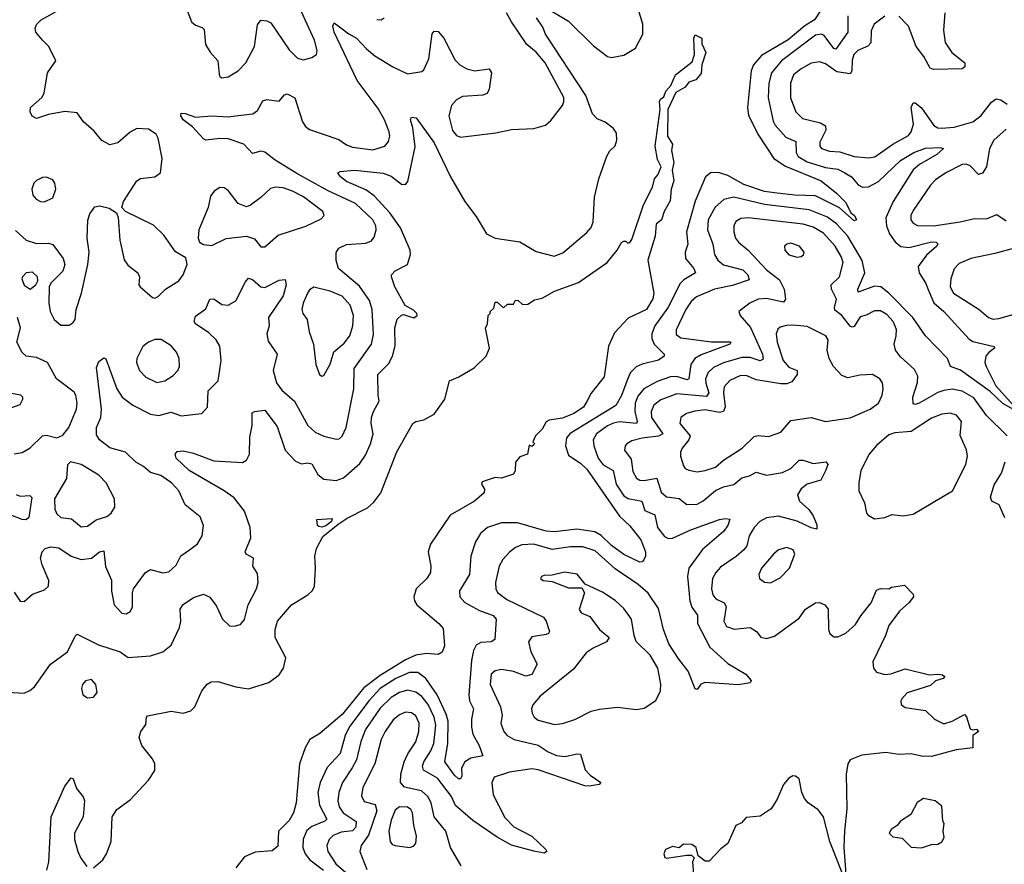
# Model space of a CAD drawing. Extents: x 1550320 to 1685906, y 509093 to 640511.
# Tile 167 of 256: x 1605293 to 1610122, y 616273 to 620416. Entities that reach past the tile are written whole.
import ezdxf

# ---------------------------------------------------------------- set-up
doc = ezdxf.new("R2010")
doc.units = 0

msp = doc.modelspace()

# ---------------------------------------------------------------- linework, layer by layer
at = {"layer": '0CON20XD'}
for points in [[(1605272.2, 619382.2), (1605325, 619334.3), (1605375, 619318.9), (1605435, 619320), (1605455, 619314), (1605506.2, 619245), (1605513.8, 619215), (1605505, 619183.3), (1605446.2, 619123.8), (1605437.5, 619105), (1605436.5, 619025), (1605443.1, 618985), (1605461.5, 618945), (1605495, 618918.1), (1605535, 618917.1), (1605555, 618930), (1605564.2, 618945), (1605569.2, 618995), (1605595.4, 619074.6), (1605626.9, 619215), (1605632.9, 619275), (1605624.2, 619345), (1605626.8, 619433.2), (1605636.6, 619463.4), (1605661.3, 619498.7), (1605685, 619502.9), (1605731.2, 619491.2), (1605768.3, 619468.3), (1605775.9, 619445.9), (1605784.6, 619335.4), (1605805, 619237.5), (1605822.8, 619212.8), (1605872.9, 619175), (1605880, 619155), (1605878, 619115), (1605883.8, 619105), (1605945, 619053.3), (1605955, 619050), (1605972.3, 619057.7), (1606008.6, 619095), (1606073.3, 619135), (1606094.5, 619165), (1606114.4, 619215), (1606107.5, 619247.5), (1606057.4, 619277.4), (1605999.2, 619359.2), (1605948.6, 619408.6), (1605812.5, 619475), (1605793.3, 619495), (1605802.5, 619525), (1605867.5, 619625), (1605885, 619636.7), (1605955, 619645.6), (1605982.9, 619665), (1605991.1, 619735), (1605972.2, 619835), (1605961.9, 619855), (1605925, 619880), (1605867.2, 619882.8), (1605835, 619864.4), (1605775, 619812.9), (1605735, 619802.9), (1605695, 619824.3), (1605658.9, 619868.9), (1605605.6, 619915.6), (1605575, 619959.2), (1605515, 619965.6), (1605435, 619951.1), (1605375, 619932), (1605353.3, 619943.3), (1605344.2, 619965), (1605346, 619985), (1605401.2, 620035), (1605413.3, 620055), (1605430, 620155), (1605470, 620215), (1605436, 620285), (1605405, 620316), (1605371.4, 620355), (1605368, 620375), (1605375, 620393.3), (1605397.5, 620415), (1605545, 620497.5)], [(1606100.6, 620495), (1606135.8, 620405), (1606155, 620389.4), (1606188.2, 620378.2), (1606197.7, 620367.7), (1606204.4, 620295), (1606226.7, 620256.7), (1606264.4, 620215), (1606271.7, 620148.3), (1606275, 620137.5), (1606285, 620131.2), (1606315, 620135.8), (1606365, 620165.6), (1606402.2, 620205), (1606444.4, 620285), (1606458.9, 620391.1), (1606475, 620413.1), (1606505, 620410.5), (1606525, 620400), (1606615, 620268.1), (1606655, 620226.9), (1606685, 620220), (1606725, 620231.4), (1606748, 620245), (1606751.4, 620265), (1606738.2, 620315), (1606674.5, 620455)], [(1607875, 620474.2), (1607985, 620409.6), (1608107.8, 620287.8), (1608175, 620236.4), (1608195, 620230.8), (1608255, 620241.8), (1608313.4, 620276.6), (1608348.5, 620345), (1608348.7, 620395), (1608310, 620525)], [(1605265, 617607.5), (1605295, 617563.3), (1605315, 617562), (1605355, 617597.5), (1605415, 617619.4), (1605435, 617636.7), (1605435.5, 617665), (1605402.4, 617742.4), (1605395.6, 617775), (1605402.5, 617805), (1605417.9, 617822.1), (1605445, 617830), (1605485, 617825.6), (1605545, 617784.5), (1605595, 617767.9), (1605644.7, 617775.3), (1605685, 617805.6), (1605705, 617811.2), (1605713.8, 617733.8), (1605742.7, 617667.3), (1605743.2, 617613.2), (1605755.6, 617545.6), (1605793.8, 617505), (1605815, 617501.2), (1605835, 617513.3), (1605845.8, 617535), (1605845.6, 617605), (1605850.8, 617625), (1605909.5, 617705), (1605935, 617719.2), (1605995, 617702.7), (1606025, 617707.1), (1606060.1, 617739.9), (1606083.5, 617786.5), (1606126.4, 617816.4), (1606165.4, 617844.6), (1606187.8, 617885), (1606194.3, 617935), (1606177.9, 617977.9), (1606105, 618035.8), (1606073.6, 618105), (1606037.8, 618145), (1605985, 618179.6), (1605935.2, 618195.2), (1605899.4, 618225), (1605863.3, 618245), (1605812.5, 618295), (1605735, 618315.6), (1605685, 618356), (1605669.7, 618379.7), (1605669.6, 618415), (1605691.3, 618465), (1605694.3, 618505), (1605670.3, 618709.7), (1605680.9, 618739.1), (1605705, 618756.7), (1605715, 618752.5), (1605769.7, 618605), (1605795, 618564.6), (1605848.1, 618525), (1605935, 618481.8), (1605975, 618473.8), (1606005, 618483.1), (1606035, 618491.5), (1606085, 618473.6), (1606186.7, 618485), (1606214.2, 618515.8), (1606216.5, 618595), (1606266.4, 618645), (1606281.2, 618745), (1606274.4, 618815), (1606256.9, 618845), (1606220.5, 618880.5), (1606155, 618923.5), (1606148.2, 618935), (1606155, 618962.5), (1606205, 618998), (1606225, 619046), (1606245, 619047.5), (1606285, 619018.6), (1606315, 619015.7), (1606352.5, 619037.5), (1606399.7, 619130.3), (1606415, 619147.5), (1606435, 619141.1), (1606475, 619105.5), (1606495, 619101.8), (1606565, 619137.8), (1606595, 619141.2), (1606599.1, 619115), (1606585, 619060.8), (1606513.3, 618955), (1606516.4, 618915), (1606505.4, 618875), (1606511.4, 618838.6), (1606555.6, 618775), (1606536.5, 618695), (1606552.7, 618635), (1606578.9, 618598.9), (1606640, 618545), (1606705.5, 618425), (1606742.7, 618392.7), (1606785, 618373.3), (1606845, 618357.8), (1606859.8, 618360.2), (1606875, 618372.5), (1606894.2, 618415.8), (1606931.9, 618605), (1606932.6, 618705), (1607018.2, 618825), (1607028.4, 618871.6), (1607021.1, 618995), (1607008.1, 619038.1), (1606959.4, 619109.4), (1606857.1, 619195), (1606845.4, 619235), (1606844.4, 619274.4), (1606857.5, 619295), (1606895, 619313.8), (1606989.8, 619320.2), (1607018.9, 619331.1), (1607031.2, 619348.8), (1607041.1, 619385), (1607039.4, 619405), (1607024.1, 619435), (1606940, 619515), (1606806, 619576), (1606651.4, 619661.4), (1606546.5, 619726.5), (1606495, 619766.1), (1606475, 619771.5), (1606435, 619760.6), (1606392.5, 619805), (1606315, 619831.1), (1606275, 619834.1), (1606205.8, 619825.8), (1606195, 619832), (1606140.4, 619890.4), (1606094, 619925), (1606082.5, 619945), (1606085, 619957.5), (1606105, 619956.7), (1606155, 619938.8), (1606235, 619944.6), (1606315, 619939.2), (1606364.1, 619945.9), (1606435.8, 619955), (1606459.2, 619970.8), (1606485, 620018), (1606505, 620024.2), (1606565, 620016.2), (1606591.7, 620048.3), (1606605, 620052.5), (1606642.2, 620032.2), (1606680, 619915), (1606695, 619891.5), (1606715, 619876.8), (1606858.5, 619828.5), (1606895, 619802.8), (1606925, 619791.4), (1607025, 619777.7), (1607084, 619796), (1607102.1, 619817.9), (1607107.5, 619845), (1607105, 619866), (1607081.6, 619925), (1607050.7, 619980.7), (1606947.6, 620117.6), (1606834.7, 620355), (1606828.9, 620385), (1606835, 620401.2), (1606907.4, 620347.4), (1606945.2, 620325.2), (1606993.2, 620273.2), (1607035, 620239.5), (1607122.2, 620185), (1607195, 620151.2), (1607265, 620162.5), (1607275, 620170), (1607299.1, 620225), (1607315, 620346.7), (1607325, 620360), (1607345, 620357.5), (1607372.3, 620325), (1607427.9, 620217.9), (1607451.9, 620195), (1607485.8, 620175), (1607525, 620164.6), (1607595, 620175.6), (1607606.2, 620156.2), (1607596, 620075), (1607585, 620054.5), (1607564, 620046), (1607465, 620039.6), (1607435, 620023.5), (1607410, 619995), (1607396.9, 619945), (1607415, 619873.1), (1607435, 619847.9), (1607455, 619840.3), (1607628.3, 619861.7), (1607705, 619877.1), (1607815, 619882.4), (1607870.8, 619899.2), (1607897.7, 619922.3), (1607954.6, 619995), (1607962, 620015), (1607960.9, 620035), (1607870.7, 620205), (1607825, 620257.3), (1607779.4, 620295), (1607705, 620405.8), (1607680.4, 620450.4)], [(1609225, 620467.1), (1609190.2, 620415), (1609143.8, 620386.2), (1609062.1, 620317.9), (1608930.1, 620239.9), (1608891.4, 620195), (1608880.8, 620165), (1608862.5, 619985), (1608867.2, 619947.2), (1608913.3, 619855), (1608991.8, 619735), (1609047.8, 619697.8), (1609223.1, 619625), (1609299.4, 619565), (1609345, 619520), (1609369.2, 619469.2), (1609386.7, 619455), (1609396.7, 619435), (1609385, 619430), (1609312.7, 619492.7), (1609195, 619551.8), (1609095, 619554.8), (1609008, 619565)], [(1609829.8, 620450.2), (1609822.9, 620365), (1609831.7, 620305), (1609864.8, 620254.8), (1609927.5, 620205), (1609928, 620185), (1609915, 620175.8), (1609775, 620172.2), (1609758.8, 620178.8), (1609727.5, 620235), (1609688.7, 620285), (1609651.1, 620385), (1609605, 620433.6)], [(1605235, 617116.9), (1605315, 617112.9), (1605343.3, 617125), (1605365.7, 617144.3), (1605443.3, 617255), (1605527.5, 617315), (1605565, 617392.5), (1605575, 617401.2), (1605679.2, 617349.2), (1605785.3, 617315.3), (1605825, 617287.5), (1605935, 617296.4), (1605995, 617315.6), (1606035, 617347.5), (1606076.2, 617433.8), (1606082.5, 617465), (1606079.1, 617525), (1606095, 617547.7), (1606145, 617581.5), (1606195, 617597.8), (1606225, 617582.9), (1606258.5, 617538.5), (1606288.2, 617475), (1606322, 617442), (1606345, 617441.1), (1606375, 617450), (1606395.9, 617474.1), (1606413.5, 617545), (1606455, 617623.8), (1606461.8, 617655), (1606458.8, 617698.8), (1606435.6, 617735), (1606439.2, 617775), (1606403.8, 617795), (1606398, 617805), (1606425.7, 617875), (1606422.9, 617925), (1606395.5, 618005), (1606345, 618070), (1606295.8, 618105.8), (1606124.5, 618205), (1606060, 618265), (1606056, 618285), (1606065, 618297.5), (1606095, 618300.8), (1606145, 618290), (1606245, 618252.9), (1606385, 618243.6), (1606405, 618255.8), (1606419.5, 618285), (1606421.5, 618368.5), (1606432.9, 618425), (1606433.1, 618486.9), (1606445, 618494), (1606495, 618500.6), (1606555, 618420.8), (1606594.6, 618305), (1606645, 618250.5), (1606675, 618237.8), (1606705, 618242.7), (1606725, 618238.2), (1606755.5, 618185), (1606785, 618161.8), (1606845, 618155.4), (1606881.7, 618168.3), (1606960.5, 618239.5), (1606989.6, 618280.4), (1607013.8, 618335), (1607026.8, 618385), (1607016.7, 618435), (1607018, 618465), (1607027.7, 618495), (1607056.2, 618545), (1607050.8, 618575), (1607050, 618675), (1607102.1, 618727.9), (1607121.6, 618765), (1607133.7, 618816.3), (1607132.1, 618905), (1607143.6, 618946.4), (1607165, 618966.7), (1607175, 618970), (1607195, 618963.8), (1607226.1, 618953.9), (1607242.5, 618965), (1607240, 618975), (1607225, 618991.2), (1607183.9, 619013.9), (1607132.9, 619105), (1607115.8, 619155), (1607116.2, 619165), (1607135, 619184), (1607194, 619215), (1607210, 619265), (1607208.5, 619285), (1607159.8, 619395), (1607108, 619468), (1607031.4, 619551.4), (1606991.1, 619581.1), (1606895, 619622.2), (1606866, 619645), (1606853.3, 619665), (1606865, 619671.2), (1606935, 619677.8), (1607075, 619663.2), (1607115, 619648.5), (1607165, 619609.5), (1607185, 619607.1), (1607197, 619623), (1607231.8, 619791.8), (1607221.2, 619885), (1607208.8, 619925), (1607215, 619937.5), (1607236.7, 619935), (1607325, 619812.9), (1607405.5, 619645.5), (1607476.5, 619525), (1607531.3, 619451.3), (1607582.4, 619365), (1607624.8, 619344.8), (1607745, 619326.2), (1607825, 619279.4), (1607914.1, 619255.9), (1607956.9, 619273.1), (1608075, 619372.2), (1608095, 619396.5), (1608106.1, 619425), (1608111.3, 619545), (1608132.6, 619635), (1608173.1, 619746.9), (1608187.6, 619772.4), (1608213.1, 619796.9), (1608221.1, 619825), (1608219.1, 619859.1), (1608205, 619882.5), (1608165, 619913.1), (1608125, 619930.5), (1608102.7, 619955), (1608070, 620045), (1607870.9, 620345), (1607859.1, 620379.1), (1607827.5, 620425)], [(1607045, 620417.5), (1607065, 620416.2), (1607080, 620425)], [(1609354.7, 620435), (1609353.6, 620355), (1609295, 620272.3), (1609285, 620275.4), (1609239, 620339), (1609224.7, 620344.7), (1609195, 620339.5), (1609028.8, 620215), (1608979.5, 620155), (1608966.8, 620105), (1608963.7, 620033.7), (1608988.3, 619918.3), (1608998.2, 619898.2), (1609049.6, 619839.6), (1609099.2, 619819.2), (1609100.3, 619765), (1609110, 619745), (1609155, 619719.4), (1609245, 619691.3), (1609305, 619682.3), (1609339.1, 619665), (1609371.5, 619645), (1609405, 619605.4), (1609426.7, 619595), (1609455, 619595.8), (1609505, 619622.3), (1609613.1, 619725), (1609677.5, 619765), (1609735, 619785.5), (1609805, 619790), (1609823.8, 619785), (1609791.5, 619755), (1609705, 619706.2), (1609675, 619679.7), (1609576.5, 619525), (1609540, 619445), (1609544.2, 619405), (1609558.8, 619365), (1609586.2, 619326.2), (1609614.1, 619304.1), (1609655, 619299.5), (1609765, 619325.7), (1609786.7, 619325), (1609796.4, 619316.4), (1609790.9, 619305), (1609739.3, 619260.7), (1609699.6, 619205), (1609704, 619175), (1609735.9, 619125.9), (1609750.9, 619085), (1609776.5, 619026.6), (1609825.3, 618985), (1609949.6, 618849.6), (1609968, 618838), (1610072.5, 618812.5), (1610073.3, 618805), (1610045, 618784.4), (1610031.8, 618765), (1610026.8, 618735), (1610032, 618715), (1610080, 618620), (1610165.6, 618525)], [(1609535, 620433.8), (1609483.6, 620395), (1609468.5, 620361.5), (1609467.1, 620302.9), (1609453, 620287), (1609404.1, 620265.9), (1609383.9, 620245), (1609375, 620217.5), (1609374.7, 620165), (1609365, 620150.8), (1609300.4, 620160.4), (1609245, 620199.1), (1609215, 620209.7), (1609175, 620202.4), (1609125.8, 620175.8), (1609087.5, 620145), (1609073.5, 620105), (1609073.2, 620033.2), (1609098.5, 619965), (1609131.2, 619931.2), (1609220.7, 619910.7), (1609244.6, 619895), (1609246.2, 619875), (1609216.8, 619815), (1609216.4, 619795), (1609224.5, 619785), (1609265, 619771.9), (1609315, 619768.4), (1609385, 619745.7), (1609455, 619738.1), (1609486.9, 619743.1), (1609575, 619806.2), (1609651.5, 619848.5), (1609665, 619865.5), (1609676.5, 619903.5), (1609665.4, 619985), (1609675, 620008.5), (1609685, 620007.7), (1609715, 619984), (1609776.6, 619896.6), (1609795, 619885.8), (1609814.3, 619884.3), (1609875, 619889.6), (1609967.5, 619915), (1610006.2, 619945), (1610059, 620011), (1610082.4, 620027.6), (1610105, 620023.8), (1610135, 620001.8)], [(1605655, 616256.2), (1605701.2, 616295), (1605718.9, 616325), (1605740.9, 616385), (1605746, 616505), (1605768.8, 616541.2), (1605835, 616590), (1605924, 616685), (1605955, 616732.5), (1605955.7, 616765), (1605945, 616790), (1605892, 616855), (1605878.8, 616895), (1605886.7, 616925), (1605911.7, 616958.3), (1605914, 616995), (1605919.2, 617000.8), (1606035, 617024.2), (1606095, 617014.2), (1606132.5, 617025), (1606151.2, 617045), (1606185.9, 617124.1), (1606212.9, 617157.1), (1606232.3, 617167.7), (1606265, 617170), (1606353.2, 617143.2), (1606415, 617133.5), (1606515, 617164), (1606565, 617202.9), (1606586, 617235), (1606598.2, 617285), (1606545.4, 617385), (1606545.4, 617425), (1606557.7, 617465), (1606625.6, 617545), (1606706, 617595), (1606728, 617615), (1606738, 617635), (1606744.2, 617725), (1606740.8, 617785), (1606748.3, 617821.7), (1606779.8, 617880.2), (1606855, 617942), (1606898.9, 617971.1), (1606998.1, 618021.9), (1607030.4, 618049.6), (1607064.1, 618095.9), (1607142.9, 618297.1), (1607220.8, 618435), (1607235, 618445.7), (1607275, 618452.5), (1607325, 618480.6), (1607378.6, 618555), (1607400, 618645), (1607446.3, 618663.7), (1607521.1, 618708.9), (1607580.8, 618765), (1607596.2, 618805), (1607577, 618903), (1607587.5, 618925), (1607590, 618965), (1607600, 618975), (1607600, 618985), (1607618.3, 619001.7), (1607625, 619030), (1607635, 619030), (1607665, 619002.5), (1607685, 619020), (1607715, 619020), (1607725, 619040), (1607738.3, 619038.3), (1607758.3, 619018.3), (1607785, 619020), (1607818.3, 619041.7), (1607855, 619050), (1607915, 619083.8), (1608033.3, 619126.7), (1608174.2, 619225.8), (1608223.8, 619286.2), (1608245, 619322.5), (1608255, 619330), (1608265, 619330), (1608275, 619320), (1608285, 619322.5), (1608295, 619337.5), (1608352.4, 619507.6), (1608395.9, 619594.1), (1608406.7, 619635), (1608422.5, 619655), (1608438.8, 619695), (1608420.3, 619730.3), (1608410, 619795), (1608433.5, 619975), (1608430, 620015), (1608435, 620026.9), (1608452, 620038), (1608461.5, 620065), (1608486.5, 620093.5), (1608508.9, 620145), (1608591.2, 620208.8), (1608601.9, 620245), (1608598.8, 620325), (1608605, 620342.5), (1608637.5, 620325), (1608638.3, 620298.3), (1608657.5, 620255), (1608637.5, 620195), (1608635, 620152.5), (1608609.3, 620120.7), (1608575, 620110), (1608556.7, 620085), (1608510.6, 620059.4), (1608471.4, 619975), (1608470, 619845), (1608494.2, 619805), (1608488.8, 619775), (1608501.4, 619715), (1608492.1, 619677.9), (1608501.1, 619625), (1608488, 619585), (1608482.5, 619527.5), (1608453.8, 619475), (1608440, 619435), (1608415, 619412.5), (1608408.8, 619355), (1608374.1, 619235.9), (1608402.5, 619075), (1608397.7, 619047.7), (1608367.1, 618995), (1608277.4, 618952.6), (1608209.3, 618880.7), (1608180, 618815), (1608159.1, 618665), (1608095.9, 618584.1), (1608075.9, 618545.9), (1608058.1, 618515), (1608010, 618485), (1607955, 618460.7), (1607888.8, 618451.2), (1607875, 618443.3), (1607855, 618407.5), (1607822.5, 618375), (1607810, 618345), (1607817, 618337), (1607815, 618330), (1607805, 618322.5), (1607791.7, 618328.3), (1607782.5, 618285), (1607745, 618272.5), (1607723.9, 618246.1), (1607723.3, 618205), (1607715, 618187.5), (1607655, 618167.5), (1607625, 618170), (1607560.7, 618149.3), (1607558.3, 618138.3), (1607573, 618113), (1607570, 618095), (1607523.3, 618055), (1607404, 617985), (1607307.4, 617842.6), (1607296.7, 617805), (1607308.8, 617735), (1607307.1, 617705), (1607290, 617675), (1607237.2, 617625), (1607225.3, 617584.7), (1607228.7, 617565), (1607241.2, 617545), (1607349.2, 617455), (1607369.7, 617429.7), (1607375.6, 617344.4), (1607365, 617313.3), (1607345, 617302.5), (1607287.4, 617307.4), (1607235, 617299.2), (1607185, 617276.8), (1607060.2, 617199.8), (1606980.7, 617139.3), (1606875, 617008.1), (1606765.3, 616914.7), (1606715.5, 616885), (1606693.4, 616845), (1606664.7, 616765), (1606649.2, 616575), (1606636.2, 616525), (1606615, 616488.2), (1606562.9, 616435), (1606558.2, 616361.8), (1606531.3, 616338.7), (1606447.4, 616332.6), (1606395, 616308.9), (1606353.5, 616255)], [(1610130.1, 619879.9), (1610070.8, 619825), (1610048.6, 619785), (1610034.7, 619695), (1610015, 619662.7), (1609995, 619656.4), (1609955, 619699.1), (1609935, 619706.9), (1609915, 619706.2), (1609834.2, 619665), (1609785, 619630), (1609760, 619605), (1609675, 619479.4), (1609663.8, 619455), (1609663.8, 619435), (1609675, 619417.8), (1609696.7, 619406.7), (1609775, 619405.7), (1609905, 619424.3), (1609975, 619440.6), (1610035, 619438.7), (1610085, 619460), (1610130.1, 619430.1)], [(1605415, 619522.7), (1605455, 619543.1), (1605470.9, 619585), (1605465.6, 619615), (1605455, 619631.2), (1605425, 619644.3), (1605405, 619641.9), (1605375, 619627.1), (1605361.9, 619615), (1605351.8, 619585), (1605357.3, 619555), (1605373.1, 619535), (1605395, 619523.6), (1605415, 619522.7)], [(1609008, 619565), (1608945, 619574.2), (1608845, 619607.2), (1608765, 619651.1), (1608725, 619665.2), (1608684.1, 619665.9), (1608655.6, 619645), (1608604.8, 619525.2), (1608562.9, 619375), (1608570.4, 619315), (1608556.8, 619275), (1608558.9, 619245), (1608599.6, 619195), (1608606.9, 619175), (1608550.1, 619139.9), (1608530.2, 619119.8), (1608475, 619007.5), (1608408.3, 618915), (1608392.6, 618875), (1608392.5, 618852.5), (1608404.1, 618824.1), (1608452.9, 618775), (1608454.3, 618765), (1608425, 618746.1), (1608345, 618726.7), (1608316.6, 618713.4), (1608288.5, 618685), (1608275.4, 618655.4), (1608245, 618573.3), (1608216.4, 618523.6), (1607993.2, 618386.8), (1607974.8, 618365), (1607968.9, 618325), (1607985, 618279.7), (1608045, 618239.5), (1608075, 618211.4), (1608235, 617981.5), (1608285, 617933.3), (1608338.6, 617865), (1608361.2, 617805), (1608362, 617785), (1608354.2, 617765.8), (1608345, 617756.2), (1608335, 617755.8), (1608255, 617793.5), (1608195, 617837.5), (1608145, 617886.4), (1608113.9, 617903.9), (1608025, 617916.8), (1607916, 617904), (1607875, 617907.4), (1607735, 617948.6), (1607655, 617948.8), (1607587.1, 617925), (1607553.5, 617896.5), (1607527.5, 617855), (1607506.2, 617785), (1607499.2, 617695), (1607449.4, 617615), (1607450.8, 617585), (1607476.5, 617556.5), (1607547.5, 617517.5), (1607615, 617492.8), (1607630.3, 617475), (1607623.3, 617375), (1607605.9, 617364.1), (1607555, 617361.5), (1607531.8, 617348.2), (1607517.9, 617322.1), (1607508.1, 617271.9), (1607496, 617105), (1607498.9, 617075), (1607518.4, 617035), (1607508.1, 616985), (1607509.2, 616945), (1607515, 616910.8), (1607546.7, 616855), (1607563.8, 616805), (1607505, 616793.2), (1607475.5, 616775), (1607459.6, 616745), (1607460.5, 616705), (1607455, 616692), (1607445, 616692.2), (1607425, 616710), (1607378.1, 616775), (1607393.3, 616865), (1607394.6, 616974.6), (1607385, 617008.7), (1607340.7, 617105), (1607285, 617184.7), (1607245, 617214.2), (1607205, 617213.9), (1607138.4, 617185), (1607060, 617135), (1607004.5, 617075.5), (1606908.9, 616945), (1606889.1, 616905), (1606865, 616816.7), (1606801.5, 616748.5), (1606766.5, 616673.5), (1606755.3, 616625), (1606763.5, 616563.5), (1606800, 616495), (1606790, 616485), (1606725, 616458.4), (1606701.9, 616438.1), (1606683.3, 616396.7), (1606682.1, 616355), (1606692.7, 616325), (1606715.8, 616295), (1606783.2, 616245)], [(1606475, 619301.4), (1606495, 619301.9), (1606560.4, 619359.6), (1606696.3, 619403.7), (1606770.9, 619439.1), (1606786.2, 619455), (1606779.2, 619475), (1606685, 619546.7), (1606631.4, 619575), (1606585, 619591.3), (1606545, 619594.5), (1606522.4, 619587.6), (1606475.4, 619544.6), (1606424.2, 619505.8), (1606405, 619497.9), (1606364.1, 619514.1), (1606315, 619578), (1606295, 619592), (1606275, 619593.8), (1606246.2, 619575), (1606229.1, 619550.9), (1606216.5, 619495), (1606172.1, 619385), (1606167.5, 619345), (1606175.4, 619325.4), (1606195, 619313.3), (1606235, 619308.1), (1606305, 619342.7), (1606405, 619354.1), (1606445, 619340.5), (1606475, 619301.4)], [(1610166, 618504), (1610115, 618533.8), (1610052.2, 618592.2), (1609907.5, 618697.5), (1609858.6, 618715), (1609842.7, 618755), (1609735.9, 618865), (1609672.7, 618955), (1609555, 619074.3), (1609515.4, 619105), (1609485, 619108.4), (1609405, 619078.8), (1609403.9, 619095), (1609437.8, 619175), (1609424.8, 619235), (1609355, 619354.7), (1609298.8, 619415), (1609255, 619446.8), (1609165, 619484), (1608945, 619510.3), (1608795, 619545.2), (1608745.6, 619534.4), (1608703.4, 619496.6), (1608669.2, 619435), (1608666.8, 619385), (1608692.5, 619315), (1608700, 619265), (1608716.2, 619236.2), (1608745, 619213.2), (1608838.7, 619188.7), (1608864, 619165), (1608870.6, 619139.4), (1608788.5, 619111.5), (1608700, 619095), (1608612.9, 619057.1), (1608586.3, 619033.7), (1608559.2, 618995), (1608512.7, 618895), (1608512.3, 618872.3), (1608535.2, 618855.2), (1608685, 618836.6), (1608775.9, 618835.9), (1608780, 618835), (1608776, 618825), (1608635, 618772.2), (1608604.6, 618755), (1608584.8, 618725.2), (1608575, 618653.8), (1608565, 618650.3), (1608515.2, 618665.2), (1608485, 618664.8), (1608419.2, 618640.8), (1608354.5, 618605.5), (1608325, 618569.2), (1608311.9, 618535), (1608310.2, 618495), (1608321.3, 618445), (1608317.1, 618435), (1608235, 618443.1), (1608205, 618437.6), (1608175, 618423.4), (1608122.5, 618385), (1608105.4, 618355), (1608108, 618325), (1608130.5, 618265), (1608155, 618232.9), (1608204, 618204), (1608218.3, 618138.3), (1608255, 618081.2), (1608276.6, 618066.6), (1608343.3, 618055), (1608358.1, 618008.1), (1608407.7, 617987.7), (1608421.4, 617925), (1608455, 617881.2), (1608475, 617871.6), (1608495, 617872.6), (1608585, 617913), (1608725, 617964.5), (1608755, 617970), (1608775.8, 617965.8), (1608765.5, 617935), (1608744.5, 617905), (1608642, 617818), (1608574, 617725), (1608567.8, 617685), (1608579.8, 617565), (1608589.7, 617535), (1608616.8, 617495)], [(1609696.3, 618636.3), (1609697.7, 618667.7), (1609680.8, 618700.8), (1609612.7, 618762.7), (1609588.8, 618795), (1609580.8, 618825), (1609592.1, 618865), (1609593.3, 618896.7), (1609576.2, 618935), (1609545, 618970.8), (1609515, 618987.3), (1609485, 618988.5), (1609445, 618966.8), (1609415, 618958.2), (1609385, 618911.9), (1609375, 618907.9), (1609365, 618913.2), (1609325, 618964.7), (1609291, 618991), (1609288.2, 619005), (1609298.4, 619045), (1609273.9, 619095), (1609271.8, 619115), (1609312.9, 619155), (1609331.3, 619225), (1609321.2, 619255), (1609291.8, 619305), (1609235, 619369.2), (1609185, 619398.7), (1609135, 619413.5), (1608865, 619444.6), (1608829.8, 619440.2), (1608805, 619425.7), (1608794.5, 619405), (1608794.5, 619375.5), (1608803.8, 619345), (1608817.5, 619325), (1608865, 619286.2), (1608955, 619188.4), (1609019.6, 619139.6), (1609041.6, 619095), (1609048.2, 619045), (1609038.8, 619031.2), (1608955, 619048.5), (1608915, 619045.7), (1608873.8, 619026.2), (1608820, 618985), (1608826.2, 618965), (1608876.9, 618906.9), (1608936.4, 618775), (1608939.2, 618750.8), (1608925, 618742.9), (1608875, 618758.7), (1608835, 618758.4), (1608745, 618733), (1608695, 618709.3), (1608669.1, 618685), (1608656.7, 618655), (1608657.5, 618632.5), (1608672, 618585), (1608661.5, 618568.5), (1608515, 618581.6), (1608437.8, 618552.2), (1608402.8, 618525), (1608389, 618495), (1608391.1, 618465), (1608446.7, 618385), (1608426.3, 618373.7), (1608345, 618363.9), (1608295, 618349.6), (1608270, 618335), (1608262.2, 618325), (1608259.5, 618305), (1608291.1, 618261.1), (1608300.2, 618200.2), (1608317.1, 618167.1), (1608335, 618156.9), (1608355, 618155.9), (1608417.3, 618167.3), (1608438.9, 618098.9), (1608464.8, 618074.8), (1608527.5, 618067.5), (1608565, 618037.5), (1608615, 618040.4), (1608645, 618055.4), (1608705, 618107.2), (1608745, 618125.4), (1608795, 618136.8), (1608835, 618168.2), (1608872.1, 618177.9), (1608905, 618196.4), (1608955, 618181.5), (1609033.8, 618195), (1609074.3, 618215), (1609116, 618256), (1609135, 618255.8), (1609185, 618239.5), (1609247.5, 618247.5), (1609256.7, 618235), (1609245.7, 618205.7), (1609222.6, 618157.4), (1609155, 618137.3), (1609125, 618114.4), (1609107.8, 618085), (1609117.5, 618055), (1609163, 618013), (1609185, 617981.9), (1609202.5, 617937.5), (1609203, 617917), (1609175, 617923.2), (1609105, 617956.6), (1609015, 617980.4), (1608955, 617972.7), (1608923.5, 617955), (1608895.4, 617925), (1608871.1, 617885), (1608858.4, 617835), (1608845, 617815.4), (1608807.4, 617782.6), (1608729.4, 617730.6), (1608706.2, 617705), (1608691.1, 617675), (1608685.4, 617625), (1608691.5, 617595), (1608706.9, 617575), (1608747.8, 617555), (1608758.2, 617538.2), (1608746.4, 617465), (1608759.2, 617439.2), (1608796.2, 617426.2), (1608875, 617434.6), (1608907.1, 617415), (1608927.9, 617387.9), (1608955, 617380), (1608995, 617391.4), (1609037.5, 617422.5), (1609115, 617480.8), (1609146, 617525), (1609195, 617555.7), (1609215, 617556.9), (1609242, 617545), (1609258.6, 617525), (1609260, 617425), (1609265.8, 617405.8), (1609285, 617388.8), (1609305, 617388.8), (1609345, 617406), (1609391.1, 617448.9), (1609417.8, 617492.2), (1609469.2, 617555), (1609495, 617618), (1609515, 617625.8), (1609556.1, 617623.9), (1609568.3, 617631.7), (1609632.5, 617642.5), (1609675, 617597.5), (1609676.7, 617585), (1609653.3, 617555), (1609607.1, 617515), (1609555.7, 617445), (1609538.5, 617395), (1609476.1, 617266.1), (1609480, 617235), (1609495.6, 617215.6), (1609535, 617203.5), (1609565, 617207.3), (1609635, 617231.9), (1609755, 617202), (1609795, 617206.2), (1609818.3, 617201.7), (1609830, 617195), (1609822.5, 617185), (1609785, 617172.5), (1609759.7, 617150.3), (1609645, 617113.8), (1609618.8, 617085), (1609613.8, 617075), (1609616.1, 617056.1), (1609635, 617042.5), (1609735, 617028), (1609778.8, 616985), (1609825, 616962), (1609865.5, 616974.5), (1609927, 617007), (1609937, 616997), (1609955, 616937.5), (1609965, 616932.5), (1609985, 616935.7), (1609995.8, 616925), (1609967.5, 616905), (1609967.5, 616845), (1609885, 616834.4), (1609765, 616802.1), (1609715, 616803.6), (1609665.5, 616815.5), (1609605, 616811.8), (1609541.2, 616821.2), (1609422.3, 616807.7), (1609365.7, 616785), (1609353.6, 616765), (1609345.6, 616715), (1609349.5, 616545), (1609337.6, 616437.6), (1609335.4, 616355), (1609343.8, 616225)], [(1609105, 619251.4), (1609125, 619253.8), (1609137.5, 619262.5), (1609140, 619275), (1609118, 619305), (1609075, 619320), (1609055, 619315.8), (1609043.8, 619305), (1609046, 619285), (1609065, 619262.5), (1609105, 619251.4)], [(1610268.8, 619321.2), (1610075, 619268.5), (1609956.7, 619245), (1609900.6, 619219.4), (1609875.4, 619194.6), (1609859.1, 619145), (1609856.5, 619105), (1609872.2, 619075), (1609998.1, 618995), (1610044.7, 618954.7), (1610067.8, 618947.8), (1610095, 618950), (1610215.8, 618984.2)], [(1605345, 619093.8), (1605372.5, 619115), (1605382.5, 619135), (1605380, 619155), (1605355, 619177.5), (1605325, 619173.8), (1605306.2, 619155), (1605304.2, 619145), (1605315, 619113.3), (1605345, 619093.8)], [(1606775, 618667.5), (1606785, 618670), (1606815, 618726.7), (1606833.1, 618786.9), (1606885, 618828.9), (1606911.5, 618865), (1606926.9, 618915), (1606930, 618965), (1606914.1, 619015), (1606875, 619060.7), (1606815, 619085.3), (1606735, 619104.3), (1606715, 619090.8), (1606705, 619074.2), (1606682.8, 619025), (1606676.2, 618995), (1606682.1, 618975), (1606702.7, 618945), (1606712.2, 618885), (1606734.5, 618825), (1606744.6, 618724.6), (1606763.8, 618675), (1606775, 618667.5)], [(1605265, 618286.5), (1605305, 618293.3), (1605345, 618316.7), (1605405, 618375.4), (1605425, 618377.5), (1605475, 618365.5), (1605505, 618377.8), (1605534.7, 618415.3), (1605571.1, 618505), (1605574.7, 618535), (1605568.5, 618575), (1605559.8, 618589.8), (1605473.8, 618653.8), (1605428.6, 618735), (1605375, 618759.4), (1605325, 618765.8), (1605305, 618783.8), (1605279.2, 618835), (1605297.3, 618905), (1605281.4, 618955)], [(1608615, 618197.7), (1608655, 618204), (1608705, 618220.9), (1608745, 618255.3), (1608836, 618314), (1608895, 618371.5), (1608915, 618376.4), (1608965, 618371.5), (1609025, 618392.5), (1609075, 618449.5), (1609175, 618464.5), (1609245, 618445.6), (1609365, 618463.3), (1609464.6, 618505.4), (1609504.6, 618535.4), (1609522.2, 618575), (1609528.1, 618605), (1609524.3, 618635), (1609510.8, 618655), (1609475, 618675.5), (1609412.6, 618672.6), (1609355, 618659.5), (1609325, 618670), (1609284.3, 618714.3), (1609262.2, 618755), (1609253.3, 618795), (1609257.3, 618845), (1609246.9, 618865), (1609155, 618911.8), (1609087.4, 618917.4), (1609053.5, 618916.5), (1609022.5, 618907.5), (1609011.8, 618898.2), (1609003.3, 618875), (1609007.2, 618835), (1609036.8, 618745), (1609065, 618711.8), (1609105.5, 618695), (1609105.3, 618675), (1609080.2, 618639.8), (1609055, 618629.4), (1609025, 618630.2), (1608905, 618649.3), (1608855, 618671.5), (1608825, 618669.3), (1608775, 618646), (1608748, 618615), (1608744.8, 618585.2), (1608752.7, 618517.3), (1608745, 618494.7), (1608725, 618489.2), (1608655, 618501.9), (1608603.9, 618496.1), (1608562.5, 618485), (1608535.4, 618464.6), (1608531.1, 618435), (1608581.6, 618375), (1608575.3, 618355), (1608542, 618315), (1608533.6, 618295), (1608533.6, 618275), (1608547.8, 618227.8), (1608556.9, 618215), (1608575, 618206.2), (1608615, 618197.7)], [(1605965, 618636.4), (1606005, 618644.5), (1606045, 618671.1), (1606067.8, 618695), (1606076.5, 618715), (1606075.6, 618755), (1606061.8, 618785), (1606035, 618816.5), (1605986.9, 618846.9), (1605955, 618847.5), (1605924.2, 618835), (1605897.1, 618812.9), (1605867.3, 618755), (1605866.4, 618735), (1605881.1, 618695), (1605912.3, 618662.3), (1605965, 618636.4)], [(1610135.6, 618375), (1610035, 618474.4), (1609971.6, 618561.6), (1609914.4, 618594.4), (1609865.9, 618604.1), (1609825, 618597.6), (1609795, 618587.1), (1609704.4, 618534.4), (1609685, 618528.2), (1609675, 618531.9), (1609672.8, 618565), (1609696.3, 618636.3)], [(1605235, 618587.2), (1605296.6, 618576.6), (1605306, 618566), (1605307.3, 618552.7), (1605293.5, 618526.5), (1605235, 618505.3)], [(1609485, 617968), (1609535, 617974.3), (1609571.2, 617988.8), (1609625, 617982.1), (1609675, 617990.5), (1609867.8, 618105), (1609932.3, 618235), (1609940.4, 618275), (1609936.4, 618306.4), (1609906, 618376), (1609912.1, 618445), (1609886.9, 618476.9), (1609856.6, 618486.6), (1609815, 618480.7), (1609765, 618461.2), (1609665, 618395.9), (1609585, 618389.6), (1609555, 618379.6), (1609495, 618328.2), (1609459.6, 618285), (1609418.7, 618205), (1609407.7, 618145), (1609407.9, 618105), (1609436.6, 618046.6), (1609445.9, 617995.9), (1609453.3, 617985), (1609485, 617968)], [(1605595, 617927.7), (1605625, 617931.2), (1605668, 617962), (1605721, 617979), (1605742.3, 617995), (1605760, 618025), (1605757.1, 618065), (1605716.4, 618145), (1605681.8, 618181.8), (1605595, 618234.6), (1605542, 618248), (1605526.7, 618233.3), (1605522.9, 618165), (1605463.9, 618066.1), (1605464.7, 618015), (1605475, 617992.2), (1605495, 617974.6), (1605547.1, 617967.1), (1605595, 617927.7)], [(1610125, 617973.3), (1610095.8, 618035.8), (1610060, 618055), (1610054.1, 618074.1), (1610071.9, 618135), (1610107.6, 618192.4), (1610126.5, 618246.5)], [(1605275, 618086.9), (1605295, 618079.2), (1605342.7, 618082.7), (1605352.7, 618072.7), (1605337.1, 617975), (1605325, 617962), (1605305, 617964.2), (1605255, 617984.5)], [(1606775, 617926), (1606759.5, 617929.5), (1606753.8, 617935), (1606750, 617965), (1606825, 617970), (1606822.5, 617955), (1606795, 617934), (1606775, 617926)], [(1608616.8, 617495), (1608616.7, 617455), (1608677.8, 617337.8), (1608765, 617258.1), (1608853.3, 617205), (1608880, 617175), (1608875, 617163.3), (1608817.1, 617152.9), (1608655, 617164.3), (1608633.5, 617156.5), (1608615, 617130), (1608605, 617133.3), (1608571.1, 617221.1), (1608525, 617278.5), (1608475.9, 617355), (1608450.7, 617425), (1608425, 617528.1), (1608375, 617602.7), (1608326.8, 617645), (1608212.8, 617722.8), (1608115, 617810.7), (1608055, 617830.5), (1607995, 617830.5), (1607905, 617817.5), (1607815, 617842.9), (1607755, 617840.3), (1607725, 617827.5), (1607695, 617804.5), (1607661.8, 617768.2), (1607645, 617736), (1607626.1, 617655), (1607627.3, 617625), (1607636.5, 617606.5), (1607682.3, 617572.3), (1607862.2, 617485), (1607875, 617465.8), (1607890.6, 617415), (1607885.8, 617405), (1607875, 617400.9), (1607805, 617388.2), (1607787.5, 617365), (1607799.2, 617315), (1607830.8, 617255), (1607805, 617204.6), (1607775, 617195.8), (1607715, 617218.6), (1607655, 617228.5), (1607625, 617221.5), (1607605.6, 617205), (1607600.5, 617155), (1607651.1, 617045), (1607658.7, 617005), (1607653, 616963), (1607667.5, 616925), (1607684.3, 616905), (1607718.1, 616885), (1607835, 616857.7), (1607885, 616824.1), (1607925, 616805.9), (1607968.6, 616801.4), (1608025, 616815.6), (1608043, 616813), (1608066.6, 616736.6), (1608090.4, 616710.4), (1608142.5, 616675), (1608135, 616664), (1608085, 616656), (1608065, 616658.6), (1607835, 616736), (1607805, 616740.6), (1607695.2, 616724.8), (1607619.4, 616700.6), (1607608.1, 616671.9), (1607614.4, 616614.4), (1607671.8, 616501.8), (1607716.9, 616456.9), (1607805, 616411.2), (1607872.5, 616345), (1607877.5, 616335), (1607865, 616327.5), (1607815, 616337.5), (1607705, 616366.5), (1607635, 616405.8), (1607515, 616488), (1607430.8, 616560.8), (1607411.1, 616605), (1607342.4, 616695), (1607273.8, 616735), (1607268.4, 616755), (1607274.8, 616775), (1607309.8, 616830.2), (1607323.9, 616865), (1607334.5, 616955), (1607326.2, 616995), (1607296.6, 617056.6), (1607265.7, 617095.7), (1607235, 617117.7), (1607195, 617126.6), (1607155, 617115.2), (1607115, 617091.4), (1607060.7, 617039.3), (1606989, 616935), (1606966.1, 616875), (1606945.2, 616785), (1606923, 616747), (1606875.9, 616674.1), (1606858.3, 616625), (1606853.3, 616585), (1606860, 616555), (1606879.5, 616525), (1606942.6, 616482.6), (1606942, 616455), (1606925, 616437.5), (1606869.5, 616430.5), (1606830.5, 616415), (1606810, 616395), (1606799.2, 616365), (1606804.7, 616335), (1606843.2, 616275), (1606893, 616233)], [(1608975, 617654), (1609021.9, 617678.1), (1609068.1, 617725), (1609094.4, 617795), (1609085.8, 617815), (1609055, 617827.3), (1609014, 617815), (1608989.4, 617795), (1608931.1, 617725), (1608917.1, 617695), (1608921.2, 617675), (1608945, 617656.2), (1608975, 617654)], [(1607915, 616959.2), (1607955, 616962.9), (1608015, 616982.9), (1608095, 617024.6), (1608136, 617034), (1608225, 617044.6), (1608317, 617033), (1608355, 617038.6), (1608412.9, 617077.1), (1608436.2, 617123.8), (1608436.9, 617156.9), (1608421.8, 617235), (1608385, 617298.9), (1608316.6, 617366.6), (1608305.7, 617395), (1608293.1, 617475), (1608255, 617527.5), (1608215, 617565.7), (1608155, 617605.6), (1608066.7, 617646.7), (1608027, 617697), (1607965, 617705.6), (1607905, 617691.2), (1607865, 617690), (1607852.5, 617685), (1607847.5, 617675), (1607860, 617665), (1607905, 617660), (1607985, 617628.8), (1608049.3, 617629.3), (1608063.3, 617605), (1608036.4, 617523.6), (1608047.1, 617507.1), (1608088.2, 617488.2), (1608135.7, 617425), (1608183.8, 617385), (1608171.2, 617365), (1608105, 617333.6), (1608070.4, 617309.6), (1608009.2, 617230.8), (1607845, 617097.5), (1607808.9, 617055), (1607802.7, 617035), (1607805.4, 617015), (1607816.4, 616995), (1607835, 616979.6), (1607915, 616959.2)], [(1605625, 617089.2), (1605655, 617093.3), (1605672.5, 617115), (1605665.8, 617155), (1605645, 617180), (1605615, 617173.3), (1605601.2, 617155), (1605596.2, 617135), (1605602, 617105), (1605625, 617089.2)], [(1607458.8, 616265), (1607405.4, 616355), (1607382.1, 616435), (1607325.8, 616505.8), (1607311.1, 616575), (1607295.3, 616605), (1607262.8, 616632.8), (1607180.9, 616650.9), (1607161.1, 616675), (1607161.8, 616715), (1607177.7, 616775), (1607195.8, 616815), (1607235, 616873.5), (1607251.2, 616925), (1607252.5, 616965), (1607235, 617000.9), (1607215, 617015.3), (1607185, 617018.8), (1607155, 617006.6), (1607125, 616981.2), (1607085.3, 616925), (1607065.8, 616885), (1607035.4, 616765.4), (1606975, 616649.2), (1606969.4, 616609.4), (1606981.6, 616581.6), (1607036, 616566), (1607043.8, 616535), (1607004.1, 616415.9), (1606966.8, 616365), (1606960.8, 616335), (1606995, 616248.2)], [(1605425.3, 616244.7), (1605436, 616285), (1605447.1, 616505), (1605514.4, 616655.6), (1605545, 616696.7), (1605555, 616692.5), (1605572, 616645), (1605605, 616603.8), (1605611.5, 616585), (1605603.5, 616505), (1605561.2, 616425), (1605562.3, 616395), (1605577.8, 616335), (1605592.4, 616302.4), (1605621.4, 616261.4)], [(1609335, 616210), (1609266.5, 616385), (1609234.6, 616505), (1609209.4, 616539.4), (1609159.2, 616575), (1609142.5, 616595), (1609128, 616625), (1609115, 616692.5), (1609097.5, 616705), (1609085, 616706.2), (1609065, 616696.2), (1609038, 616665), (1609007.9, 616592.1), (1608978, 616545), (1608925, 616509.2), (1608855, 616502), (1608833, 616477), (1608805, 616463.8), (1608766, 616375), (1608730.8, 616349.2), (1608675, 616288), (1608655, 616288), (1608620, 616315), (1608610, 616355), (1608589.3, 616369.3), (1608548.3, 616371.7), (1608527, 616353), (1608495, 616360), (1608460, 616345), (1608451.2, 616325), (1608456.7, 616306.7), (1608465, 616303.3), (1608565, 616317.5), (1608587, 616317), (1608600, 616305), (1608592.5, 616285), (1608596.7, 616225)], [(1609715, 616353.8), (1609765, 616370.8), (1609795, 616371.2), (1609815, 616383.3), (1609826.7, 616405), (1609822.5, 616435), (1609827, 616473), (1609820, 616485), (1609815, 616557.5), (1609782.5, 616585), (1609725, 616596), (1609695, 616576.2), (1609662.6, 616517.4), (1609613.3, 616485), (1609596.4, 616463.6), (1609566.1, 616443.9), (1609556.2, 616425), (1609575, 616407.1), (1609621.2, 616401.2), (1609665, 616357.5), (1609715, 616353.8)], [(1607204.4, 616355.6), (1607225, 616362), (1607235.7, 616375), (1607238.3, 616411.7), (1607225.3, 616465.3), (1607220, 616525), (1607211.3, 616541.3), (1607195, 616553.5), (1607155.4, 616554.6), (1607135, 616538.6), (1607115, 616488.8), (1607103.2, 616435), (1607110, 616385), (1607120.4, 616370.4), (1607134.5, 616364.5), (1607204.4, 616355.6)]]:
    msp.add_lwpolyline(points, dxfattribs=at)

doc.saveas('drawing.dxf')
